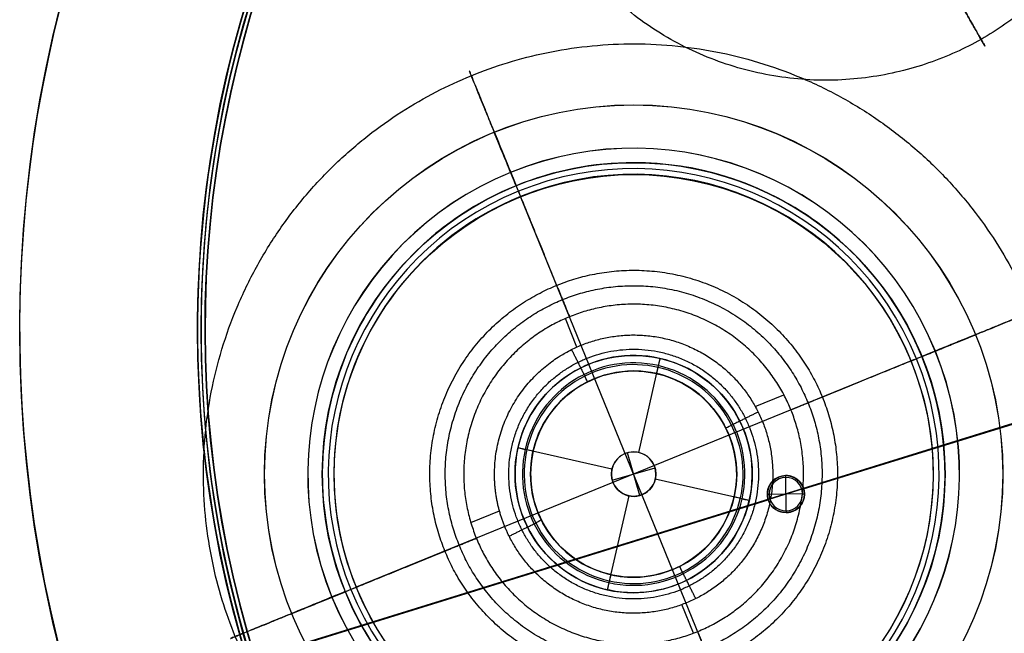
# Model space of a CAD drawing. Header units: millimetres. Extents: x -1033 to -333, y -38 to 662.
# Tile 6 of 256: x -1033 to -767, y 230 to 395. Entities that reach past the tile are written whole.
import ezdxf

# ---------------------------------------------------------------- set-up
doc = ezdxf.new("R2010")
doc.units = ezdxf.units.MM
doc.header["$MEASUREMENT"] = 0
doc.layers.add('Výchozí', color=7, linetype='Continuous', true_color=0x000000)

msp = doc.modelspace()

# ---------------------------------------------------------------- linework, layer by layer
at = {"layer": 'Výchozí', "color": 9, "true_color": 0xbfbfbf}
for p, q in [((-867.02, 356.69, -823.45), (-867.02, 356.69, -817.74)), ((-821.16, 268.72, -73), (-544.1, 354.52, -73)), ((-821.16, 268.72, -76), (-544.1, 354.52, -76)), ((-836.5, 197.84, -1349.15), (-897.54, 347.58, -1349.15)), ((-882.31, 306.98, -622.9), (-885.44, 314.67, -622.9)), ((-1032.63, 311.72, -122), (-1032.63, 311.72, -123)), ((-984.65, 311.69, -122), (-984.65, 311.69, -73)), ((-983.65, 311.69, -122), (-983.65, 311.69, -73)), ((-982.65, 311.69, -73), (-982.65, 311.69, -76)), ((-982.54, 311.69, -122), (-982.54, 311.69, -119)), ((-687.4, 310.24, -123), (-1016.95, 208.13, -123)), ((-687.42, 310.29, -119), (-969.14, 223.04, -119)), ((-792.15, 303.23, -1349.15), (-941.89, 242.18, -1349.15)), ((-867.02, 304.71, -175), (-867.02, 304.71, -230)), ((-859.92, 303.91, -230), (-860.85, 299.83, -230)), ((-867.02, 300.52, -613.89), (-867.02, 300.52, -230)), ((-860.37, 301.96, -173), (-865.69, 278.56, -173)), ((-834.2, 290.9, -622.9), (-826.47, 294.06, -622.9)), ((-894.14, 278.87, -230), (-898.22, 279.8, -230)), ((-872.87, 274.04, -173), (-896.27, 279.36, -173)), ((-865.36, 266.94, -127), (-868.68, 278.47, -127)), ((-867.02, 278.71, -173), (-867.02, 278.71, -127)), ((-872.78, 271.04, -127), (-861.25, 274.37, -127)), ((-951.01, 272.71, -823.45), (-951.01, 272.71, -817.74)), ((-899.02, 272.71, -175), (-899.02, 272.71, -230)), ((-894.83, 272.71, -613.89), (-894.83, 272.71, -230)), ((-873.02, 272.71, -173), (-873.02, 272.71, -127)), ((-837.77, 266.05, -173), (-861.17, 271.38, -173)), ((-861.02, 272.71, -173), (-861.02, 272.71, -127)), ((-839.21, 272.71, -613.89), (-839.21, 272.71, -230)), ((-835.02, 272.71, -175), (-835.02, 272.71, -230)), ((-826.01, 271.81, -98), (-826.02, 272.31, -97.5)), ((-826.01, 271.81, -48), (-826.02, 272.31, -48.5)), ((-825.9, 262.81, -98), (-826.01, 271.81, -98)), ((-825.9, 262.81, -48), (-826.01, 271.81, -48)), ((-825.95, 272.31, -97.5), (-825.95, 272.31, -76)), ((-825.95, 272.31, -73), (-825.95, 272.31, -48.5)), ((-783.03, 272.71, -823.45), (-783.03, 272.71, -817.74)), ((-969.2, 222.87, -73), (-830.71, 265.76, -73)), ((-969.2, 222.87, -76), (-830.71, 265.76, -76)), ((-868.35, 266.86, -173), (-873.67, 243.45, -173)), ((-867.02, 266.71, -173), (-867.02, 266.71, -127)), ((-835.82, 265.61, -230), (-839.9, 266.54, -230)), ((-830.95, 267.31, -97.5), (-830.95, 267.31, -76)), ((-830.95, 267.31, -73), (-830.95, 267.31, -48.5)), ((-830.45, 267.25, -98), (-830.95, 267.24, -97.5)), ((-830.45, 267.25, -48), (-830.95, 267.24, -48.5)), ((-821.45, 267.37, -98), (-830.45, 267.25, -98)), ((-821.45, 267.37, -48), (-830.45, 267.25, -48)), ((-821.45, 267.37, -98), (-820.95, 267.37, -97.5)), ((-821.45, 267.37, -48), (-820.95, 267.37, -48.5)), ((-820.95, 267.31, -97.5), (-820.95, 267.31, -76)), ((-820.95, 267.31, -73), (-820.95, 267.31, -48.5)), ((-910.94, 259.62, -622.9), (-903.21, 262.77, -622.9)), ((-825.95, 262.31, -97.5), (-825.95, 262.31, -76)), ((-825.95, 262.31, -73), (-825.95, 262.31, -48.5)), ((-825.9, 262.81, -98), (-825.89, 262.31, -97.5)), ((-825.9, 262.81, -48), (-825.89, 262.31, -48.5)), ((-873.19, 245.59, -230), (-874.12, 241.5, -230)), ((-867.02, 244.89, -613.89), (-867.02, 244.89, -230)), ((-867.02, 240.71, -175), (-867.02, 240.71, -230)), ((-850.85, 229.82, -622.9), (-853.99, 237.52, -622.9))]:
    msp.add_line(p, q, dxfattribs=at)
for centre, radius in [((-682.63, 311.72, -122.5), 350), ((-682.65, 311.69, -97.5), 302), ((-682.65, 311.69, -97.5), 301), ((-867.02, 272.71, -1277.71), 99.59), ((-867.02, 272.71, -1320.79), 99.56), ((-867.02, 272.71, -1234.66), 99.56), ((-867.02, 272.71, -1191.59), 99.56), ((-867.02, 272.71, -1148.52), 99.56), ((-867.02, 272.71, -1105.46), 99.56), ((-867.02, 272.71, -1062.39), 99.56), ((-867.02, 272.71, -1019.32), 99.56), ((-867.02, 272.71, -976.25), 99.56), ((-867.02, 272.71, -933.19), 99.56), ((-867.02, 272.71, -890.12), 99.56), ((-867.02, 272.71, -847.05), 99.56), ((-867.02, 272.71, -820.59), 83.99), ((-867.02, 272.71, -1348.35), 80.78), ((-867.02, 272.71, -202.5), 32), ((-867.02, 272.71, -613.89), 27.81), ((-867.02, 272.71, -421.94), 27.81), ((-867.02, 272.71, -150), 6), ((-825.95, 267.31, -86.75), 5), ((-825.95, 267.31, -60.75), 5)]:
    msp.add_circle(centre, radius, dxfattribs=at)
for centre, radius, start, end in [((-682.63, 311.72, -123), 350, 287.2155, 107.2155), ((-682.63, 311.72, -122), 350, 287.2155, 107.2155), ((-682.63, 311.72, -122), 350, 107.2155, 270), ((-682.63, 311.72, -123), 350, 107.2155, 270), ((-682.65, 311.69, -122), 302, 106.3172, 286.3172), ((-682.65, 311.69, -73), 302, 108.8853, 286.9817), ((-682.65, 311.69, -73), 301, 108.8853, 286.9817), ((-682.65, 311.69, -122), 301, 108.8853, 288.8853), ((-682.65, 311.69, -76), 300, 108.1559, 286.2586), ((-682.65, 311.69, -73), 300, 108.1559, 286.2586), ((-682.65, 311.69, -74.5), 300, 108.1559, 286.2586), ((-682.65, 311.69, -119), 299.89, 108.1688, 286.2457), ((-682.65, 311.69, -122), 299.89, 108.1688, 286.2457), ((-682.65, 311.69, -120.5), 299.89, 108.1688, 286.2457), ((-867.02, 272.71, -1256.18), 87.89, 22.1793, 112.1793), ((-867.02, 272.71, -1299.26), 87.87, 22.1793, 112.1793), ((-867.02, 272.71, -1213.12), 87.87, 22.1793, 112.1793), ((-867.02, 272.71, -1170.06), 87.87, 22.1793, 112.1793), ((-867.02, 272.71, -1126.99), 87.87, 22.1793, 112.1793), ((-867.02, 272.71, -1083.92), 87.87, 22.1793, 112.1793), ((-867.02, 272.71, -1040.86), 87.87, 22.1793, 112.1793), ((-867.02, 272.71, -997.79), 87.87, 22.1793, 112.1793), ((-867.02, 272.71, -954.72), 87.87, 22.1793, 112.1793), ((-867.02, 272.71, -911.65), 87.87, 22.1793, 112.1793), ((-867.02, 272.71, -868.59), 87.87, 22.1793, 112.1793), ((-867.02, 272.71, -817.74), 83.99, 202.1793, 90), ((-867.02, 272.71, -823.45), 83.99, 90, 112.1793), ((-867.02, 272.71, -817.74), 83.99, 90, 112.1793), ((-867.02, 272.71, -823.45), 83.99, 22.1793, 90), ((-867.02, 272.71, -1256.18), 87.89, 112.1793, 22.1793), ((-867.02, 272.71, -1299.26), 87.87, 112.1793, 22.1793), ((-867.02, 272.71, -1213.12), 87.87, 112.1793, 22.1793), ((-867.02, 272.71, -1170.06), 87.87, 112.1793, 22.1793), ((-867.02, 272.71, -1126.99), 87.87, 112.1793, 22.1793), ((-867.02, 272.71, -1083.92), 87.87, 112.1793, 22.1793), ((-867.02, 272.71, -1040.86), 87.87, 112.1793, 22.1793), ((-867.02, 272.71, -997.79), 87.87, 112.1793, 22.1793), ((-867.02, 272.71, -954.72), 87.87, 112.1793, 22.1793), ((-867.02, 272.71, -911.65), 87.87, 112.1793, 22.1793), ((-867.02, 272.71, -868.59), 87.87, 112.1793, 22.1793), ((-867.02, 272.71, -1345.02), 82.38, 22.1793, 112.1793), ((-867.02, 272.71, -1349.15), 80.85, 22.1793, 112.1793), ((-867.02, 272.71, -823.45), 83.99, 112.1793, 22.1793), ((-867.02, 272.71, -817.74), 83.99, 112.1793, 202.1793), ((-867.02, 272.71, -1345.02), 82.38, 112.1793, 22.1793), ((-867.02, 272.71, -1349.15), 80.85, 112.1793, 292.1793), ((-867.02, 272.71, -175), 32, 347.1877, 167.1877), ((-867.02, 272.71, -230), 32, 347.1877, 167.1877), ((-867.02, 272.71, -1349.15), 80.85, 292.1793, 22.1793), ((-867.02, 272.71, -173), 30, 347.1877, 167.1877), ((-867.02, 272.71, -616.9), 29.52, 26.5022, 116.5022), ((-867.02, 272.71, -613.89), 27.81, 90, 116.5022), ((-867.02, 272.71, -230), 27.81, 90, 116.5022), ((-867.02, 272.71, -230), 27.81, 296.5022, 90), ((-867.02, 272.71, -613.89), 27.81, 26.5022, 90), ((-867.02, 272.71, -616.9), 29.52, 116.5022, 206.5022), ((-867.02, 272.71, -613.89), 27.81, 116.5022, 26.5022), ((-867.02, 272.71, -230), 27.81, 116.5022, 296.5022), ((-867.02, 272.71, -616.9), 29.52, 206.5022, 26.5022), ((-867.02, 272.71, -230), 32, 167.1877, 270), ((-867.02, 272.71, -175), 32, 167.1877, 270), ((-867.02, 272.71, -173), 30, 167.1877, 347.1877), ((-867.02, 272.71, -173), 6, 90, 196.0957), ((-867.02, 272.71, -127), 6, 90, 196.0957), ((-867.02, 272.71, -127), 6, 16.0957, 90), ((-867.02, 272.71, -173), 6, 16.0957, 90), ((-867.02, 272.71, -127), 6, 196.0957, 16.0957), ((-867.02, 272.71, -173), 6, 196.0957, 16.0957), ((-825.95, 267.31, -97.5), 5, 90.7416, 270.7416), ((-825.95, 267.31, -48.5), 5, 90.7416, 270.7416), ((-825.95, 267.31, -98), 4.5, 90.7416, 270.7416), ((-825.95, 267.31, -48), 4.5, 90.7416, 270.7416), ((-825.95, 267.31, -97.5), 5, 90, 90.7416), ((-825.95, 267.31, -76), 5, 90, 90.7416), ((-825.95, 267.31, -73), 5, 90, 90.7416), ((-825.95, 267.31, -48.5), 5, 90, 90.7416), ((-825.95, 267.31, -98), 4.5, 270.7416, 90.7416), ((-825.95, 267.31, -48), 4.5, 270.7416, 90.7416), ((-825.95, 267.31, -97.5), 5, 270.7416, 90), ((-825.95, 267.31, -48.5), 5, 270.7416, 90), ((-867.02, 272.71, -230), 32, 270, 347.1877), ((-867.02, 272.71, -175), 32, 270, 347.1877)]:
    msp.add_arc(centre, radius, start, end, dxfattribs=at)
at = {"layer": 'Výchozí', "color": 9, "true_color": 0xbfbfbf, "extrusion": (0.926007, 0.377507, -1.01674e-15)}
for centre, radius, start, end in [((653.75, -1277.71, -699.92), 25.67, 0, 57.0266), ((653.75, -1277.71, -699.92), 25.67, 302.9296, 0), ((653.72, -1320.79, -699.92), 25.67, 0, 56.9839), ((653.72, -1320.79, -699.92), 25.67, 289.3254, 0), ((653.72, -1234.66, -699.92), 25.67, 0, 57.0052), ((653.72, -1234.66, -699.92), 25.67, 303.06, 0), ((653.72, -1191.59, -699.92), 25.67, 0, 57.0052), ((653.72, -1191.59, -699.92), 25.67, 302.9948, 0), ((653.72, -1148.52, -699.92), 25.67, 0, 57.0052), ((653.72, -1148.52, -699.92), 25.67, 302.9948, 0), ((653.72, -1105.46, -699.92), 25.67, 0, 57.0052), ((653.72, -1105.46, -699.92), 25.67, 302.9948, 0), ((653.72, -1062.39, -699.92), 25.67, 0, 57.0052), ((653.72, -1062.39, -699.92), 25.67, 302.9948, 0), ((653.72, -1019.32, -699.92), 25.67, 0, 57.0052), ((653.72, -1019.32, -699.92), 25.67, 302.9948, 0), ((653.72, -976.25, -699.92), 25.67, 0, 57.0052), ((653.72, -976.25, -699.92), 25.67, 302.9948, 0), ((653.72, -933.19, -699.92), 25.67, 0, 57.0052), ((653.72, -933.19, -699.92), 25.67, 302.9948, 0), ((653.72, -890.12, -699.92), 25.67, 0, 57.0052), ((653.72, -890.12, -699.92), 25.67, 302.9948, 0), ((653.72, -847.05, -699.92), 25.67, 0, 66.831), ((653.72, -847.05, -699.92), 25.67, 302.9948, 0), ((664.87, -1348.35, -699.92), 4.26, 128.5823, 190.7624)]:
    msp.add_arc(centre, radius, start, end, dxfattribs=at)
at = {"layer": 'Výchozí', "color": 9, "true_color": 0xbfbfbf, "extrusion": (-0.377507, 0.926007, -1.44774e-15)}
msp.add_arc((626.03, -1320.79, 579.83), 25.67, 180, 250.6746, dxfattribs=at)
at = {"layer": 'Výchozí', "color": 9, "true_color": 0xbfbfbf, "extrusion": (-0.377507, 0.926007, 1.01674e-15)}
for centre, start in [((626.03, -847.05, 579.83), 113.169), ((626.03, -890.12, 579.83), 122.9948)]:
    msp.add_arc(centre, 25.67, start, 180, dxfattribs=at)
at = {"layer": 'Výchozí', "color": 9, "true_color": 0xbfbfbf, "extrusion": (-0.377507, 0.926007, -8.00832e-16)}
msp.add_arc((626.03, -1234.66, 579.83), 25.67, 122.9948, 180, dxfattribs=at)
at = {"layer": 'Výchozí', "color": 9, "true_color": 0xbfbfbf, "extrusion": (-0.377507, 0.926007, -1.62613e-15)}
msp.add_arc((626.03, -1191.59, 579.83), 25.67, 122.9948, 180, dxfattribs=at)
at = {"layer": 'Výchozí', "color": 9, "true_color": 0xbfbfbf, "extrusion": (-0.377507, 0.926007, 3.41811e-16)}
msp.add_arc((626.03, -1191.59, 579.83), 25.67, 180, 237.0052, dxfattribs=at)
at = {"layer": 'Výchozí', "color": 9, "true_color": 0xbfbfbf, "extrusion": (-0.377507, 0.926007, -2.86302e-17)}
msp.add_arc((626.03, -1148.52, 579.83), 25.67, 122.9948, 180, dxfattribs=at)
at = {"layer": 'Výchozí', "color": 9, "true_color": 0xbfbfbf, "extrusion": (-0.377507, 0.926007, 6.83622e-16)}
msp.add_arc((626.03, -1148.52, 579.83), 25.67, 180, 237.0052, dxfattribs=at)
at = {"layer": 'Výchozí', "color": 9, "true_color": 0xbfbfbf, "extrusion": (-0.377507, 0.926007, -3.51506e-15)}
msp.add_arc((626.03, -1105.46, 579.83), 25.67, 122.9948, 180, dxfattribs=at)
at = {"layer": 'Výchozí', "color": 9, "true_color": 0xbfbfbf, "extrusion": (-0.377507, 0.926007, -3.0763e-15)}
msp.add_arc((626.03, -1105.46, 579.83), 25.67, 180, 237.0052, dxfattribs=at)
at = {"layer": 'Výchozí', "color": 9, "true_color": 0xbfbfbf, "extrusion": (-0.377507, 0.926007, -3.35415e-15)}
msp.add_arc((626.03, -1062.39, 579.83), 25.67, 122.9948, 180, dxfattribs=at)
at = {"layer": 'Výchozí', "color": 9, "true_color": 0xbfbfbf, "extrusion": (-0.377507, 0.926007, -2.43066e-15)}
msp.add_arc((626.03, -1062.39, 579.83), 25.67, 180, 237.0052, dxfattribs=at)
at = {"layer": 'Výchozí', "color": 9, "true_color": 0xbfbfbf, "extrusion": (-0.377507, 0.926007, 2.04837e-15)}
msp.add_arc((626.03, -1019.32, 579.83), 25.67, 122.9948, 180, dxfattribs=at)
at = {"layer": 'Výchozí', "color": 9, "true_color": 0xbfbfbf, "extrusion": (-0.377507, 0.926007, 1.89895e-15)}
msp.add_arc((626.03, -1019.32, 579.83), 25.67, 180, 237.0052, dxfattribs=at)
at = {"layer": 'Výchozí', "color": 9, "true_color": 0xbfbfbf, "extrusion": (-0.377507, 0.926007, 2.36112e-15)}
msp.add_arc((626.03, -976.25, 579.83), 25.67, 122.9948, 180, dxfattribs=at)
at = {"layer": 'Výchozí', "color": 9, "true_color": 0xbfbfbf, "extrusion": (-0.377507, 0.926007, -7.97559e-16)}
msp.add_arc((626.03, -976.25, 579.83), 25.67, 180, 237.0052, dxfattribs=at)
at = {"layer": 'Výchozí', "color": 9, "true_color": 0xbfbfbf, "extrusion": (-0.377507, 0.926007, 1.92863e-15)}
msp.add_arc((626.03, -933.19, 579.83), 25.67, 122.9948, 180, dxfattribs=at)
at = {"layer": 'Výchozí', "color": 9, "true_color": 0xbfbfbf, "extrusion": (-0.377507, 0.926007, 2.27874e-16)}
msp.add_arc((626.03, -933.19, 579.83), 25.67, 180, 237.0052, dxfattribs=at)
at = {"layer": 'Výchozí', "color": 9, "true_color": 0xbfbfbf, "extrusion": (-0.377507, 0.926007, 6.45643e-16)}
msp.add_arc((626.03, -890.12, 579.83), 25.67, 180, 237.0052, dxfattribs=at)
at = {"layer": 'Výchozí', "color": 9, "true_color": 0xbfbfbf, "extrusion": (-0.377507, 0.926007, 8.35538e-16)}
msp.add_arc((626.03, -847.05, 579.83), 25.67, 180, 237.0052, dxfattribs=at)
at = {"layer": 'Výchozí', "color": 9, "true_color": 0xbfbfbf, "extrusion": (-0.377507, 0.926007, -7.20091e-16)}
msp.add_arc((626, -1277.71, 579.83), 25.67, 180, 237.0704, dxfattribs=at)
at = {"layer": 'Výchozí', "color": 9, "true_color": 0xbfbfbf, "extrusion": (-0.377507, 0.926007, 4.32512e-15)}
msp.add_arc((626.03, -1320.79, 579.83), 25.67, 123.0161, 180, dxfattribs=at)
at = {"layer": 'Výchozí', "color": 9, "true_color": 0xbfbfbf, "extrusion": (-0.377507, 0.926007, 1.41029e-15)}
msp.add_arc((626, -1277.71, 579.83), 25.67, 122.9734, 180, dxfattribs=at)
at = {"layer": 'Výchozí', "color": 9, "true_color": 0xbfbfbf, "extrusion": (-0.377507, 0.926007, -6.46997e-16)}
msp.add_arc((626.03, -1234.66, 579.83), 25.67, 180, 236.94, dxfattribs=at)
at = {"layer": 'Výchozí', "color": 9, "true_color": 0xbfbfbf, "extrusion": (0.975102, -0.221757, -3.54843e-16)}
msp.add_arc((103.65, -175, -905.91), 2, 0, 90, dxfattribs=at)
at = {"layer": 'Výchozí', "color": 9, "true_color": 0xbfbfbf, "extrusion": (-0.377507, 0.926007, -2.80702e-15)}
msp.add_arc((614.88, -1348.35, 579.83), 4.26, 349.2376, 51.4177, dxfattribs=at)
at = {"layer": 'Výchozí', "color": 9, "true_color": 0xbfbfbf, "extrusion": (0.894917, 0.446233, -3.21669e-16)}
msp.add_arc((662.26, -613.89, -654.22), 3.5, 180, 239.1414, dxfattribs=at)
at = {"layer": 'Výchozí', "color": 9, "true_color": 0xbfbfbf, "extrusion": (-0.446233, 0.894917, 3.21669e-16)}
msp.add_arc((622.91, -613.89, 630.94), 3.5, 300.8586, 0, dxfattribs=at)
at = {"layer": 'Výchozí', "color": 9, "true_color": 0xbfbfbf, "extrusion": (0.221757, 0.975102, -3.54843e-16)}
msp.add_arc((935.91, -175, 73.65), 2, 0, 90, dxfattribs=at)
at = {"layer": 'Výchozí', "color": 9, "true_color": 0xbfbfbf, "extrusion": (0.221757, 0.975102, 0)}
msp.add_arc((875.91, -175, 73.65), 2, 90, 180, dxfattribs=at)
at = {"layer": 'Výchozí', "color": 9, "true_color": 0xbfbfbf, "extrusion": (-0.446233, 0.894917, -3.21669e-16)}
msp.add_arc((685.53, -613.89, 630.94), 3.5, 180, 239.1414, dxfattribs=at)
at = {"layer": 'Výchozí', "color": 9, "true_color": 0xbfbfbf, "extrusion": (0.894917, 0.446233, 3.21669e-16)}
msp.add_arc((599.63, -613.89, -654.22), 3.5, 300.8586, 0, dxfattribs=at)
at = {"layer": 'Výchozí', "color": 9, "true_color": 0xbfbfbf, "extrusion": (-0.377507, 0.926007, -1.01674e-15)}
for centre, radius, start, end in [((784.96, -1348.35, 579.83), 4.26, 128.5823, 190.7624), ((773.83, -1277.71, 579.83), 25.67, 0, 57.0266), ((773.83, -1277.71, 579.83), 25.67, 302.9296, 0), ((773.8, -1320.79, 579.83), 25.67, 289.3254, 0), ((773.8, -847.05, 579.83), 25.67, 0, 66.831), ((773.8, -1234.66, 579.83), 25.67, 0, 57.0052), ((773.8, -1191.59, 579.83), 25.67, 0, 57.0052), ((773.8, -1191.59, 579.83), 25.67, 302.9948, 0), ((773.8, -1148.52, 579.83), 25.67, 0, 57.0052), ((773.8, -1148.52, 579.83), 25.67, 302.9948, 0), ((773.8, -1105.46, 579.83), 25.67, 0, 57.0052), ((773.8, -1105.46, 579.83), 25.67, 302.9948, 0), ((773.8, -1062.39, 579.83), 25.67, 0, 57.0052), ((773.8, -1062.39, 579.83), 25.67, 302.9948, 0), ((773.8, -1019.32, 579.83), 25.67, 0, 57.0052), ((773.8, -1019.32, 579.83), 25.67, 302.9948, 0), ((773.8, -976.25, 579.83), 25.67, 0, 57.0052), ((773.8, -976.25, 579.83), 25.67, 302.9948, 0), ((773.8, -933.19, 579.83), 25.67, 0, 57.0052), ((773.8, -933.19, 579.83), 25.67, 302.9948, 0), ((773.8, -890.12, 579.83), 25.67, 0, 57.0052), ((773.8, -890.12, 579.83), 25.67, 302.9948, 0), ((773.8, -847.05, 579.83), 25.67, 302.9948, 0), ((773.8, -1320.79, 579.83), 25.67, 0, 56.9839), ((773.8, -1234.66, 579.83), 25.67, 303.06, 0)]:
    msp.add_arc(centre, radius, start, end, dxfattribs=at)
at = {"layer": 'Výchozí', "color": 9, "true_color": 0xbfbfbf, "extrusion": (0.975102, -0.221757, 3.54843e-16)}
msp.add_arc((43.65, -175, -905.91), 2, 90, 180, dxfattribs=at)
at = {"layer": 'Výchozí', "color": 9, "true_color": 0xbfbfbf}
for points, weights, knots in [([(-741.29, 505.69, -1473.13), (-783.13, 579.57, -1473.13), (-857.01, 537.73, -1473.13), (-930.89, 495.88, -1473.13), (-889.05, 422, -1473.13), (-847.2, 348.12, -1473.13), (-773.32, 389.97, -1473.13), (-699.44, 431.81, -1473.13), (-741.29, 505.69, -1473.13)], [1, 0.707106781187, 1, 0.707106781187, 1, 0.707106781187, 1, 0.707106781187, 1], [0, 0, 0, 189.171188, 189.171188, 378.342377, 378.342377, 567.513565, 567.513565, 756.684753, 756.684753, 756.684753]), ([(-783, 407.05, -1548.7), (-768.55, 381.55, -1515.98), (-773.32, 389.97, -1473.13), (-778.09, 398.39, -1430.27), (-798.06, 433.65, -1413.32)], [1, 0.888696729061, 1, 0.888696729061, 1], [0, 0, 0, 101.280493, 101.280493, 202.560985, 202.560985, 202.560985]), ([(-974.48, 228.9, -717.49), (-930.67, 121.43, -717.49), (-823.21, 165.24, -717.49), (-715.75, 209.05, -717.49), (-759.56, 316.52, -717.49), (-803.37, 423.98, -717.49), (-910.83, 380.17, -717.49), (-1018.29, 336.36, -717.49), (-974.48, 228.9, -717.49)], [1, 0.707106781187, 1, 0.707106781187, 1, 0.707106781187, 1, 0.707106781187, 1], [0, 0, 0, 250.238654, 250.238654, 500.477308, 500.477308, 750.715962, 750.715962, 1000.954616, 1000.954616, 1000.954616]), ([(-898.72, 350.48, -817.74), (-914.25, 388.57, -775.64), (-910.83, 380.17, -717.49), (-907.4, 371.77, -659.34), (-887.78, 323.62, -631.78)], [1, 0.89413181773, 1, 0.89413181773, 1], [0, 0, 0, 134.715226, 134.715226, 269.430452, 269.430452, 269.430452]), ([(-917.93, 251.95, -631.78), (-897.18, 201.04, -631.78), (-846.26, 221.79, -631.78), (-795.35, 242.55, -631.78), (-816.11, 293.46, -631.78), (-836.86, 344.38, -631.78), (-887.78, 323.62, -631.78), (-938.69, 302.86, -631.78), (-917.93, 251.95, -631.78)], [1, 0.707106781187, 1, 0.707106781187, 1, 0.707106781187, 1, 0.707106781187, 1], [0, 0, 0, 250.238654, 250.238654, 500.477308, 500.477308, 750.715962, 750.715962, 1000.954616, 1000.954616, 1000.954616]), ([(-914.08, 253.52, -626.91), (-894.9, 206.46, -626.91), (-847.83, 225.64, -626.91), (-800.77, 244.83, -626.91), (-819.96, 291.89, -626.91), (-839.14, 338.96, -626.91), (-886.21, 319.77, -626.91), (-933.27, 300.58, -626.91), (-914.08, 253.52, -626.91)], [0.991218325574, 0.70089719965, 0.991218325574, 0.70089719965, 0.991218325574, 0.70089719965, 0.991218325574, 0.70089719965, 0.991218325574], [-3.141593, -3.141593, -3.141593, -1.570796, -1.570796, 0, 0, 1.570796, 1.570796, 3.141593, 3.141593, 3.141593]), ([(-909.46, 255.41, -622.9), (-892.16, 212.97, -622.9), (-849.72, 230.27, -622.9), (-807.28, 247.57, -622.9), (-824.58, 290.01, -622.9), (-841.88, 332.45, -622.9), (-884.32, 315.14, -622.9)], [1, 0.707106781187, 1, 0.707106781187, 1, 0.707106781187, 1], [-3.141593, -3.141593, -3.141593, -1.570796, -1.570796, 0, 0, 1.570796, 1.570796, 1.570796]), ([(-789.25, 304.41, -817.74), (-751.16, 319.94, -775.64), (-759.56, 316.52, -717.49), (-767.96, 313.09, -659.34), (-816.11, 293.46, -631.78)], [1, 0.89413181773, 1, 0.89413181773, 1], [0, 0, 0, 134.715226, 134.715226, 269.430452, 269.430452, 269.430452]), ([(-904.55, 272.71, -622.9), (-904.55, 295.93, -622.9), (-883.77, 306.29, -622.9), (-850.18, 323.04, -622.9), (-833.44, 289.45, -622.9), (-816.69, 255.87, -622.9), (-850.27, 239.12, -622.9), (-883.86, 222.38, -622.9), (-900.6, 255.96, -622.9)], [0.876187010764, 0.795980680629, 1, 0.707106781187, 1, 0.707106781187, 1, 0.707106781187, 1], [-2.664959, -2.664959, -2.664959, -1.570796, -1.570796, 0, 0, 1.570796, 1.570796, 3.141593, 3.141593, 3.141593]), ([(-897.16, 257.68, -619.69), (-882.13, 227.54, -619.69), (-851.99, 242.57, -619.69), (-821.85, 257.6, -619.69), (-836.88, 287.74, -619.69), (-851.91, 317.88, -619.69), (-882.05, 302.85, -619.69), (-912.19, 287.82, -619.69), (-897.16, 257.68, -619.69)], [0.997280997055, 0.705184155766, 0.997280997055, 0.705184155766, 0.997280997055, 0.705184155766, 0.997280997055, 0.705184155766, 0.997280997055], [-3.141593, -3.141593, -3.141593, -1.570796, -1.570796, 0, 0, 1.570796, 1.570796, 3.141593, 3.141593, 3.141593]), ([(-825.89, 262.31, -73), (-830.89, 262.25, -73), (-830.95, 267.24, -73), (-831.02, 272.24, -73), (-826.02, 272.31, -73)], [1, 0.707106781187, 1, 0.707106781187, 1], [-15.707963, -15.707963, -15.707963, -7.853982, -7.853982, 0, 0, 0]), ([(-825.89, 262.31, -76), (-830.89, 262.25, -76), (-830.95, 267.24, -76), (-831.02, 272.24, -76), (-826.02, 272.31, -76)], [1, 0.707106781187, 1, 0.707106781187, 1], [15.707963, 15.707963, 15.707963, 23.561945, 23.561945, 31.415927, 31.415927, 31.415927]), ([(-825.89, 262.31, -73), (-820.89, 262.37, -73), (-820.95, 267.37, -73), (-821.02, 272.31, -73), (-825.95, 272.31, -73)], [1, 0.707106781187, 1, 0.709780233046, 0.994701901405], [15.707963, 15.707963, 15.707963, 23.561945, 23.561945, 31.344237, 31.344237, 31.344237]), ([(-825.95, 272.31, -76), (-821.02, 272.31, -76), (-820.95, 267.37, -76), (-820.89, 262.37, -76), (-825.89, 262.31, -76)], [0.994701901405, 0.709780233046, 1, 0.707106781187, 1], [0.071689, 0.071689, 0.071689, 7.853982, 7.853982, 15.707963, 15.707963, 15.707963]), ([(-944.79, 241, -817.74), (-982.88, 225.47, -775.64), (-974.48, 228.9, -717.49), (-966.08, 232.32, -659.34), (-917.93, 251.95, -631.78)], [1, 0.89413181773, 1, 0.89413181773, 1], [0, 0, 0, 134.715226, 134.715226, 269.430452, 269.430452, 269.430452])]:
    msp.add_rational_spline(points, weights, degree=2, knots=knots, dxfattribs=at)
for points, weights in [([(-887.78, 323.62, -631.78), (-886.37, 320.16, -626.47), (-884.32, 315.14, -622.9)], [1, 0.982436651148, 1]), ([(-884.32, 315.14, -622.9), (-926.76, 297.84, -622.9), (-909.46, 255.41, -622.9)], [1, 0.707106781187, 1]), ([(-883.77, 306.29, -622.9), (-882.12, 302.99, -619.48), (-880.19, 299.12, -616.9)], [1, 0.99456199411, 1]), ([(-816.11, 293.46, -631.78), (-819.56, 292.05, -626.47), (-824.58, 290.01, -622.9)], [1, 0.982436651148, 1]), ([(-833.44, 289.45, -622.9), (-836.74, 287.81, -619.48), (-840.6, 285.88, -616.9)], [1, 0.99456199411, 1]), ([(-900.6, 255.96, -622.9), (-904.55, 263.87, -622.9), (-904.55, 272.71, -622.9)], [1, 0.911126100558, 0.876187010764]), ([(-900.6, 255.96, -622.9), (-897.3, 257.61, -619.48), (-893.44, 259.53, -616.9)], [1, 0.99456199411, 1]), ([(-917.93, 251.95, -631.78), (-914.48, 253.36, -626.47), (-909.46, 255.41, -622.9)], [1, 0.982436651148, 1]), ([(-850.27, 239.12, -622.9), (-851.92, 242.43, -619.48), (-853.85, 246.29, -616.9)], [1, 0.99456199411, 1]), ([(-846.26, 221.79, -631.78), (-847.67, 225.25, -626.47), (-849.72, 230.27, -622.9)], [1, 0.982436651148, 1])]:
    msp.add_rational_spline(points, weights, degree=2, dxfattribs=at)

doc.saveas('drawing.dxf')
